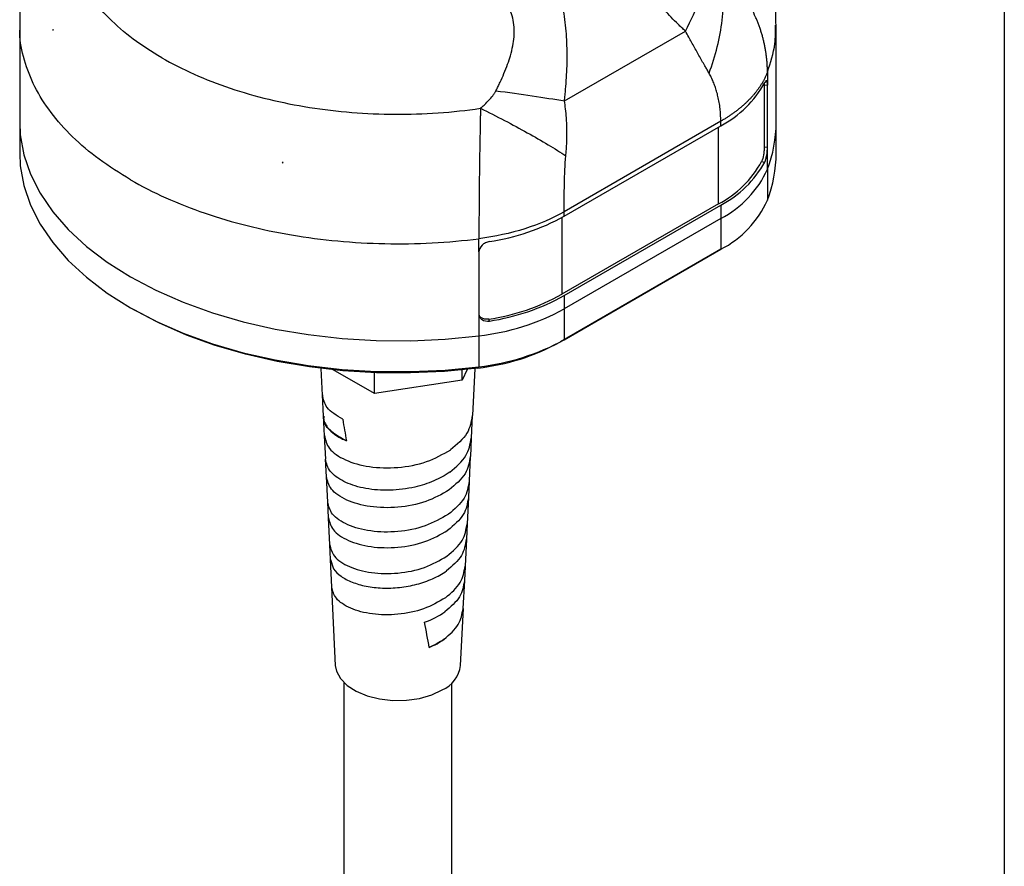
# Model space of a CAD drawing. Header units: millimetres. Extents: x 13 to 546, y 13 to 419.
# Tile 13 of 18: x 455 to 546, y 156 to 234. Entities that reach past the tile are written whole.
import ezdxf

# ---------------------------------------------------------------- set-up
doc = ezdxf.new("R2010")
doc.units = ezdxf.units.MM
doc.header["$LTSCALE"] = 2
doc.linetypes.add('SLD-Solid', pattern=[0])
doc.layers.add('TEXT', color=140, linetype='SLD-Solid', lineweight=25)

msp = doc.modelspace()

# ---------------------------------------------------------------- linework, layer by layer
for p, q in [((454.993, 233.936), (454.993, 224.933)), ((458.067, 233.518), (458.05, 233.512)), ((458.05, 233.471), (458.05, 233.512)), ((458.05, 233.512), (458.091, 233.475)), ((505.402, 226.924), (516.595, 233.386)), ((524.993, 224.933), (524.993, 233.936)), ((523.888, 228.402), (523.888, 222.686)), ((523.888, 228.402), (524.181, 228.364)), ((524.181, 222.649), (524.181, 228.364)), ((519.866, 225.04), (505.375, 216.674)), ((519.866, 224.627), (519.866, 225.04)), ((454.993, 224.933), (454.993, 222.075)), ((505.375, 216.262), (519.866, 224.627)), ((519.654, 217.401), (519.654, 224.505)), ((524.993, 222.075), (524.993, 224.933)), ((523.888, 222.686), (524.181, 222.649)), ((524.181, 220.607), (524.181, 222.649)), ((479.347, 221.217), (479.285, 221.241)), ((479.359, 221.227), (479.347, 221.217)), ((479.347, 221.176), (479.347, 221.217)), ((523.643, 221.309), (523.937, 221.272)), ((524.181, 220.607), (524.181, 217.749)), ((519.654, 217.401), (505.163, 209.035)), ((505.375, 208.913), (519.866, 217.278)), ((519.866, 217.278), (519.866, 216.054)), ((505.163, 216.141), (505.163, 209.035)), ((505.375, 216.262), (505.375, 216.674)), ((519.866, 216.054), (505.375, 207.688)), ((519.866, 216.054), (519.866, 213.196)), ((505.375, 204.83), (519.866, 213.196)), ((519.866, 213.196), (519.513, 212.992)), ((497.487, 212.954), (497.487, 207.238)), ((519.513, 212.992), (505.021, 204.626)), ((505.375, 208.913), (505.375, 207.688)), ((465.24, 207.791), (465.594, 207.586)), ((497.487, 207.238), (497.487, 205.197)), ((505.375, 207.688), (505.375, 204.83)), ((498.457, 206.563), (498.392, 206.732)), ((497.487, 205.197), (497.487, 202.339)), ((505.375, 204.83), (505.021, 204.626)), ((497.487, 202.339), (497.38, 202.213)), ((482.858, 202.181), (482.978, 199.716)), ((487.823, 199.845), (483.997, 202.054)), ((487.823, 199.845), (487.823, 201.79)), ((496.384, 202.095), (495.921, 201.098)), ((495.921, 201.098), (495.921, 202.047)), ((496.915, 197.816), (497.128, 202.181)), ((495.921, 201.098), (487.823, 199.845)), ((482.991, 199.729), (483.085, 197.771)), ((483.073, 197.781), (483.161, 195.957)), ((496.803, 195.736), (496.903, 197.818)), ((483.173, 195.959), (483.277, 193.783)), ((496.731, 194.036), (496.814, 195.734)), ((483.267, 193.782), (483.346, 192.165)), ((496.611, 191.76), (496.721, 194.038)), ((483.355, 192.171), (483.468, 189.812)), ((496.546, 190.226), (496.62, 191.758)), ((483.46, 189.811), (483.532, 188.35)), ((496.421, 187.805), (496.537, 190.229)), ((483.539, 188.351), (483.658, 185.872)), ((496.359, 186.398), (496.428, 187.803)), ((483.652, 185.87), (483.718, 184.51)), ((496.232, 183.876), (496.353, 186.4)), ((483.724, 184.512), (483.847, 181.954)), ((483.744, 184.514), (484.036, 183.636)), ((496.172, 182.549), (496.236, 183.874)), ((496.043, 179.966), (496.168, 182.55)), ((483.843, 181.952), (484.195, 174.714)), ((495.791, 174.714), (496.046, 179.965)), ((484.993, 173.111), (484.993, 63.001)), ((494.993, 63.001), (494.993, 173.111))]:
    msp.add_line(p, q)
at = {"flags": 128}
for points in [[(524.181, 229.589), (524.181, 228.903), (524.181, 228.364)], [(454.993, 224.933), (455.05, 223.777), (455.377, 221.948), (455.99, 220.144), (456.885, 218.38), (458.054, 216.67), (459.487, 215.028), (461.173, 213.469), (463.097, 212.004), (465.244, 210.646), (467.596, 209.407), (470.133, 208.296), (472.835, 207.323), (475.679, 206.495), (478.641, 205.821), (481.697, 205.304), (484.822, 204.95), (487.99, 204.761), (491.174, 204.74), (494.348, 204.885), (497.487, 205.197)], [(454.993, 224.933), (455.05, 223.777), (455.377, 221.948), (455.99, 220.144), (456.885, 218.38), (458.054, 216.67), (459.487, 215.028), (461.173, 213.469), (463.097, 212.004), (465.244, 210.646), (467.596, 209.407), (470.133, 208.296), (472.835, 207.323), (475.679, 206.495), (478.641, 205.821), (481.697, 205.304), (484.822, 204.95), (487.99, 204.761), (491.174, 204.74), (494.348, 204.885), (497.487, 205.197)], [(454.993, 222.075), (455.05, 220.919), (455.377, 219.09), (455.99, 217.286), (456.885, 215.522), (458.054, 213.812), (459.487, 212.17), (461.173, 210.611), (463.097, 209.146), (465.244, 207.788), (467.596, 206.549), (470.133, 205.438), (472.835, 204.465), (475.679, 203.637), (478.641, 202.963), (481.697, 202.446), (484.822, 202.092), (487.99, 201.903), (491.174, 201.882), (494.348, 202.027), (497.487, 202.339)], [(497.487, 212.954), (497.487, 213.64), (497.487, 214.179)], [(497.38, 202.213), (494.286, 201.906), (491.157, 201.762), (488.018, 201.783), (484.896, 201.969), (481.816, 202.318), (478.803, 202.827), (475.883, 203.493), (473.08, 204.308), (470.417, 205.267), (467.916, 206.362), (465.598, 207.584), (465.594, 207.586)], [(484.195, 174.714), (484.297, 174.177), (484.665, 173.485), (485.282, 172.855), (486.12, 172.316), (487.138, 171.894), (488.291, 171.608), (489.522, 171.471), (490.776, 171.491), (491.993, 171.665), (493.117, 171.987), (494.094, 172.441)]]:
    msp.add_lwpolyline(points, dxfattribs=at)
for centre, radius, start, end in [((470.855, 240.897), 14.764, 209.98473, 210.17619), ((515.223, 233.431), 9.953, 297.80647, 331.09968), ((512.911, 224.961), 12.082, 338.87843, 359.8693), ((512.911, 222.103), 12.082, 338.87843, 359.8693), ((489.277, 272.809), 52.528, 259.03333, 259.11548), ((515.092, 226.047), 9.776, 297.81794, 331.00982), ((515.223, 226.082), 9.953, 297.80647, 331.09968), ((515.55, 224.465), 9.454, 297.16289, 335.91654), ((515.55, 221.607), 9.454, 297.16289, 335.91654), ((495.373, 234.348), 20.668, 278.58126, 298.94245), ((495.353, 226.772), 20.269, 278.62517, 298.94632), ((495.373, 226.999), 20.668, 278.58126, 298.94245), ((495.147, 226.341), 21.273, 276.3157, 298.73802), ((495.113, 222.696), 20.608, 276.3157, 298.73802), ((495.147, 223.483), 21.273, 276.3157, 298.73802), ((492.911, 175.093), 2.904, 294.03329, 352.50695)]:
    msp.add_arc(centre, radius, start, end)
for centre, major_axis, ratio, start_param, end_param in [((488.801, 207.973), (-4.909, 37.777), 0.142422, 1.833879, 1.889327), ((488.676, 187.208), (-6.068, 28.702), 0.069594, 4.310429, 4.396904)]:
    msp.add_ellipse(centre, major_axis=major_axis, ratio=ratio, start_param=start_param, end_param=end_param)
for points, knots in [([(468.136, 230.914), (466.251, 232.002), (464.611, 233.232), (461.931, 235.893), (460.891, 237.324), (459.48, 240.293), (459.109, 241.83), (459.06, 244.908), (459.383, 246.448), (460.041, 247.94)], [0, 0, 0, 0, 0.25, 0.25, 0.5, 0.5, 0.75, 0.75, 1, 1, 1, 1]), ([(516.595, 233.386), (516.483, 233.488), (516.257, 233.692), (515.814, 234.114), (515.054, 234.877), (514.017, 236.05), (512.881, 237.604), (511.888, 239.319), (511.067, 241.185), (510.417, 243.161), (509.98, 244.86), (509.671, 246.236), (509.526, 246.928), (509.454, 247.274)], [0, 0, 0, 0, 0.031255, 0.062509, 0.125015, 0.250007, 0.374984, 0.499972, 0.624969, 0.749975, 0.874981, 0.93749, 1, 1, 1, 1]), ([(524.979, 233.921), (524.967, 234.621), (524.941, 236.126), (524.612, 238.411), (524.055, 240.744), (523.344, 242.867), (522.73, 244.162), (522.456, 244.739)], [0, 0, 0, 0, 0.186981, 0.401891, 0.61549, 0.828476, 1, 1, 1, 1]), ([(505.402, 226.924), (505.421, 227.102), (505.459, 227.46), (505.529, 228.176), (505.62, 229.432), (505.675, 231.234), (505.599, 233.032), (505.445, 234.456), (505.28, 235.515), (505.067, 236.555), (504.717, 237.914), (504.173, 239.557), (503.525, 241.134), (502.973, 242.37), (502.687, 242.98), (502.544, 243.285)], [0, 0, 0, 0, 0.031253, 0.062502, 0.125003, 0.249981, 0.374943, 0.437449, 0.499977, 0.563048, 0.625019, 0.75001, 0.874997, 0.937498, 1, 1, 1, 1]), ([(456.726, 242.876), (456.597, 242.567), (456.141, 241.479), (455.61, 239.528), (455.165, 237.068), (454.977, 235.187), (455.01, 234.138), (455.018, 233.911)], [0, 0, 0, 0, 0.109439, 0.385948, 0.657857, 0.9259, 1, 1, 1, 1]), ([(499.063, 227.862), (499.127, 227.993), (499.256, 228.255), (499.509, 228.78), (499.814, 229.467), (500.134, 230.286), (500.415, 231.142), (500.624, 231.98), (500.756, 232.869), (500.771, 233.737), (500.639, 234.601), (500.348, 235.401), (499.921, 236.113), (499.384, 236.75), (498.582, 237.494), (497.679, 238.133), (496.871, 238.629), (496.393, 238.905), (496.152, 239.04), (496.021, 239.113)], [0, 0, 0, 0, 0.031246, 0.062489, 0.124974, 0.191863, 0.249946, 0.316534, 0.374931, 0.440185, 0.500202, 0.561611, 0.62513, 0.684844, 0.750107, 0.875029, 0.937514, 0.966051, 1, 1, 1, 1]), ([(516.595, 233.386), (517.128, 234.375), (517.58, 235.379), (518.282, 237.336), (518.532, 238.29), (518.676, 239.185)], [0, 0, 0, 0, 0.5, 0.5, 1, 1, 1, 1]), ([(518.784, 229.49), (519.079, 230.278), (519.332, 231.09), (519.739, 232.733), (519.892, 233.564), (520.09, 235.211), (520.136, 236.028), (520.119, 237.617), (520.057, 238.388), (519.945, 239.123)], [0, 0, 0, 0, 0.25, 0.25, 0.5, 0.5, 0.75, 0.75, 1, 1, 1, 1]), ([(524.181, 229.589), (524.18, 229.706), (524.178, 229.938), (524.162, 230.287), (524.137, 230.635), (524.102, 230.982), (524.057, 231.328), (524.003, 231.673), (523.939, 232.015), (523.865, 232.356), (523.782, 232.696), (523.69, 233.032), (523.588, 233.367), (523.477, 233.699), (523.357, 234.028), (523.227, 234.355), (523.025, 234.827), (522.732, 235.432), (522.327, 236.15), (521.892, 236.825), (521.432, 237.459), (520.952, 238.051), (520.46, 238.605), (520.114, 238.953), (519.945, 239.123)], [0, 0, 0, 0, 0.033652, 0.067253, 0.100805, 0.134308, 0.167765, 0.201175, 0.234541, 0.267864, 0.301146, 0.334388, 0.367591, 0.400755, 0.433883, 0.466973, 0.500027, 0.579064, 0.655563, 0.729519, 0.800933, 0.869815, 0.936167, 1, 1, 1, 1]), ([(465.244, 219.628), (464.249, 220.246), (462.259, 221.481), (459.811, 223.588), (457.81, 225.84), (456.308, 228.223), (455.374, 230.694), (454.957, 232.607), (455.032, 233.681), (455.048, 233.913)], [0, 0, 0, 0, 0.159361, 0.318721, 0.478082, 0.637442, 0.796803, 0.956163, 1, 1, 1, 1]), ([(518.784, 229.49), (518.714, 229.612), (518.587, 229.834), (518.409, 230.139), (518.213, 230.476), (517.985, 230.873), (517.711, 231.357), (517.436, 231.85), (517.166, 232.337), (516.888, 232.848), (516.699, 233.196), (516.595, 233.386)], [0, 0, 0, 0, 0.101249, 0.184583, 0.250005, 0.375203, 0.500007, 0.62619, 0.750007, 0.863575, 1, 1, 1, 1]), ([(524.181, 229.589), (524.472, 230.463), (524.949, 231.895), (524.93, 233.351), (524.923, 233.918)], [0, 0, 0, 0, 0.6102991, 1, 1, 1, 1]), ([(468.136, 230.914), (470.021, 229.826), (472.152, 228.879), (476.761, 227.332), (479.24, 226.731), (484.382, 225.917), (487.045, 225.702), (492.377, 225.674), (495.045, 225.861), (497.629, 226.241)], [0, 0, 0, 0, 0.25, 0.25, 0.5, 0.5, 0.75, 0.75, 1, 1, 1, 1]), ([(519.866, 225.04), (519.864, 225.151), (519.861, 225.363), (519.847, 225.668), (519.827, 225.945), (519.791, 226.315), (519.724, 226.78), (519.616, 227.32), (519.487, 227.814), (519.342, 228.266), (519.177, 228.696), (518.994, 229.105), (518.853, 229.363), (518.784, 229.49)], [0, 0, 0, 0, 0.0717084, 0.1372727, 0.1967038, 0.2500165, 0.3772803, 0.500031, 0.6053795, 0.7078908, 0.8077184, 0.9050284, 1, 1, 1, 1]), ([(524.181, 229.589), (524.151, 229.512), (524.09, 229.358), (523.986, 229.129), (523.873, 228.902), (523.75, 228.678), (523.618, 228.457), (523.477, 228.238), (523.326, 228.023), (523.167, 227.81), (522.999, 227.6), (522.823, 227.394), (522.639, 227.19), (522.446, 226.991), (522.246, 226.794), (522.039, 226.601), (521.824, 226.412), (521.602, 226.227), (521.373, 226.045), (521.137, 225.868), (520.895, 225.694), (520.647, 225.524), (520.393, 225.358), (520.133, 225.197), (519.955, 225.092), (519.866, 225.04)], [0, 0, 0, 0, 0.045265, 0.090367, 0.135307, 0.180085, 0.2247, 0.269152, 0.313443, 0.357571, 0.401536, 0.445339, 0.48898, 0.532458, 0.575774, 0.618927, 0.661918, 0.704747, 0.747413, 0.789917, 0.832258, 0.874437, 0.916454, 0.958308, 1, 1, 1, 1]), ([(524.181, 228.364), (524.181, 228.472), (524.176, 228.563), (524.154, 228.705), (524.137, 228.753), (524.073, 228.824), (524.009, 228.768), (523.937, 228.621)], [0, 0, 0, 0, 0.25, 0.25, 0.5, 0.5, 1, 1, 1, 1]), ([(497.629, 226.241), (497.716, 226.318), (497.852, 226.438), (498.121, 226.681), (498.423, 226.982), (498.719, 227.326), (498.903, 227.586), (498.999, 227.741), (499.041, 227.822), (499.063, 227.862)], [0, 0, 0, 0, 0.160913, 0.250039, 0.500058, 0.749996, 0.874989, 0.937494, 1, 1, 1, 1]), ([(499.063, 227.862), (500.209, 227.713), (501.34, 227.556), (503.481, 227.239), (504.49, 227.079), (505.402, 226.924)], [0, 0, 0, 0, 0.5, 0.5, 1, 1, 1, 1]), ([(505.533, 221.84), (505.546, 221.999), (505.573, 222.32), (505.604, 222.812), (505.627, 223.319), (505.637, 223.844), (505.631, 224.522), (505.592, 225.309), (505.512, 226.157), (505.436, 226.682), (505.402, 226.924)], [0, 0, 0, 0, 0.094001, 0.190783, 0.290501, 0.393465, 0.500017, 0.689358, 0.856617, 1, 1, 1, 1]), ([(497.629, 226.241), (497.627, 226.096), (497.622, 225.804), (497.614, 225.359), (497.606, 224.906), (497.597, 224.443), (497.588, 223.971), (497.579, 223.49), (497.57, 223.001), (497.561, 222.504), (497.552, 221.999), (497.544, 221.488), (497.537, 220.969), (497.53, 220.445), (497.519, 219.592), (497.507, 218.404), (497.497, 217.161), (497.492, 216.18), (497.491, 215.47), (497.489, 214.804), (497.488, 214.384), (497.487, 214.179)], [0, 0, 0, 0, 0.0340836, 0.0688929, 0.1044298, 0.1406955, 0.177691, 0.215417, 0.2538745, 0.2930648, 0.3329892, 0.3736478, 0.4150402, 0.4571655, 0.5000222, 0.62232, 0.7500016, 0.816396, 0.8801913, 0.9413894, 1, 1, 1, 1]), ([(497.629, 226.241), (498.378, 225.873), (499.123, 225.496), (500.578, 224.738), (501.286, 224.356), (502.638, 223.603), (503.281, 223.232), (504.478, 222.515), (505.032, 222.168), (505.533, 221.84)], [0, 0, 0, 0, 0.25, 0.25, 0.5, 0.5, 0.75, 0.75, 1, 1, 1, 1]), ([(523.888, 222.686), (523.888, 222.578), (523.883, 222.457), (523.861, 222.203), (523.844, 222.071), (523.78, 221.689), (523.716, 221.456), (523.643, 221.309)], [0, 0, 0, 0, 0.25, 0.25, 0.5, 0.5, 1, 1, 1, 1]), ([(523.937, 221.272), (523.973, 221.345), (524.007, 221.439), (524.068, 221.656), (524.094, 221.779), (524.159, 222.16), (524.181, 222.433), (524.181, 222.649)], [0, 0, 0, 0, 0.25, 0.25, 0.5, 0.5, 1, 1, 1, 1]), ([(505.375, 216.674), (505.375, 217.488), (505.38, 218.358), (505.419, 220.113), (505.453, 220.999), (505.533, 221.84)], [0, 0, 0, 0, 0.5, 0.5, 1, 1, 1, 1]), ([(465.244, 219.628), (467.309, 218.436), (469.633, 217.394), (474.657, 215.675), (477.356, 214.998), (482.961, 214.05), (485.867, 213.78), (491.703, 213.664), (494.634, 213.818), (497.487, 214.179)], [0, 0, 0, 0, 0.25, 0.25, 0.5, 0.5, 0.75, 0.75, 1, 1, 1, 1]), ([(505.375, 216.674), (504.301, 216.053), (503.073, 215.522), (500.407, 214.678), (498.97, 214.367), (497.487, 214.179)], [0, 0, 0, 0, 0.5, 0.5, 1, 1, 1, 1]), ([(498.457, 213.912), (498.33, 213.891), (498.205, 213.85), (497.97, 213.733), (497.862, 213.657), (497.593, 213.394), (497.487, 213.17), (497.487, 212.954)], [0, 0, 0, 0, 0.25, 0.25, 0.5, 0.5, 1, 1, 1, 1]), ([(497.487, 207.238), (497.487, 207.13), (497.512, 207.028), (497.61, 206.843), (497.682, 206.761), (497.952, 206.573), (498.203, 206.521), (498.457, 206.563)], [0, 0, 0, 0, 0.25, 0.25, 0.5, 0.5, 1, 1, 1, 1]), ([(498.392, 206.732), (498.284, 206.724), (498.067, 206.706), (497.781, 206.807), (497.586, 206.944), (497.532, 207.062), (497.516, 207.098)], [0, 0, 0, 0, 0.290416, 0.580849, 0.870975, 1, 1, 1, 1]), ([(484.882, 197.474), (484.319, 197.817), (483.253, 198.467), (483.1, 199.321), (483.028, 199.723)], [0, 0, 0, 0, 0.528626, 1, 1, 1, 1]), ([(483.077, 197.781), (483.092, 197.645), (483.123, 197.36), (483.319, 196.937), (483.683, 196.452), (484.28, 195.936), (484.912, 195.631), (485.228, 195.478)], [0, 0, 0, 0, 0.154731, 0.323693, 0.492747, 0.74627, 1, 1, 1, 1]), ([(485.239, 195.474), (484.735, 195.746), (483.726, 196.289), (483.078, 197.153), (483.154, 197.652), (483.172, 197.772)], [0, 0, 0, 0, 0.431554, 0.863083, 1, 1, 1, 1]), ([(496.869, 197.823), (496.775, 197.259), (496.58, 196.091), (495.449, 195.15), (494.864, 194.662)], [0, 0, 0, 0, 0.482414, 1, 1, 1, 1]), ([(483.195, 195.962), (483.29, 195.555), (483.486, 194.71), (485.033, 193.653), (487.295, 193), (489.986, 192.927), (492.733, 193.442), (494.16, 194.247), (494.874, 194.65)], [0, 0, 0, 0, 0.156077, 0.324304, 0.49281, 0.661595, 0.830658, 1, 1, 1, 1]), ([(494.793, 192.592), (495.37, 193.079), (496.484, 194.018), (496.676, 195.18), (496.769, 195.741)], [0, 0, 0, 0, 0.517751, 1, 1, 1, 1]), ([(483.873, 192.518), (483.836, 192.557), (483.469, 192.949), (483.38, 193.389), (483.301, 193.787)], [0, 0, 0, 0, 0.099137, 1, 1, 1, 1]), ([(496.688, 194.043), (496.596, 193.492), (496.406, 192.35), (495.306, 191.428), (494.736, 190.95)], [0, 0, 0, 0, 0.4822113, 1, 1, 1, 1]), ([(491.557, 191.21), (490.802, 191.036), (490.017, 190.938), (488.48, 190.895), (487.728, 190.95), (486.341, 191.199), (485.708, 191.392), (484.634, 191.886), (484.193, 192.186), (483.873, 192.518)], [0, 0, 0, 0, 0.25, 0.25, 0.5, 0.5, 0.75, 0.75, 1, 1, 1, 1]), ([(494.802, 192.595), (494.357, 192.282), (493.85, 192.005), (492.755, 191.539), (492.165, 191.35), (491.557, 191.21)], [0, 0, 0, 0, 0.5, 0.5, 1, 1, 1, 1]), ([(494.744, 190.941), (494.049, 190.546), (492.66, 189.757), (489.986, 189.248), (487.368, 189.312), (485.167, 189.939), (483.661, 190.959), (483.471, 191.777), (483.379, 192.17)], [0, 0, 0, 0, 0.1693656, 0.3384429, 0.507232, 0.6757328, 0.8439454, 1, 1, 1, 1]), ([(496.587, 191.763), (496.497, 191.216), (496.309, 190.083), (495.226, 189.165), (494.665, 188.69)], [0, 0, 0, 0, 0.482068, 1, 1, 1, 1]), ([(494.659, 188.692), (493.976, 188.299), (492.612, 187.515), (489.987, 187.002), (487.416, 187.05), (485.255, 187.653), (483.777, 188.641), (483.591, 189.435), (483.501, 189.817)], [0, 0, 0, 0, 0.169384, 0.338466, 0.507246, 0.675725, 0.843902, 1, 1, 1, 1]), ([(496.513, 190.231), (496.424, 189.693), (496.239, 188.576), (495.167, 187.674), (494.612, 187.206)], [0, 0, 0, 0, 0.4820562, 1, 1, 1, 1]), ([(483.571, 188.356), (483.66, 187.976), (483.844, 187.188), (485.306, 186.205), (487.443, 185.605), (489.985, 185.551), (492.582, 186.054), (493.931, 186.826), (494.606, 187.212)], [0, 0, 0, 0, 0.156078, 0.324272, 0.492761, 0.661545, 0.830625, 1, 1, 1, 1]), ([(494.525, 184.819), (495.069, 185.281), (496.12, 186.174), (496.301, 187.277), (496.389, 187.809)], [0, 0, 0, 0, 0.517962, 1, 1, 1, 1]), ([(483.689, 185.876), (483.777, 185.507), (483.958, 184.739), (485.394, 183.785), (487.492, 183.207), (489.988, 183.165), (492.538, 183.67), (493.862, 184.436), (494.525, 184.819)], [0, 0, 0, 0, 0.15616, 0.32431, 0.49277, 0.661538, 0.830615, 1, 1, 1, 1]), ([(496.322, 186.404), (496.235, 185.879), (496.055, 184.789), (495.015, 183.908), (494.476, 183.452)], [0, 0, 0, 0, 0.482181, 1, 1, 1, 1]), ([(484.036, 183.636), (484.204, 183.397), (484.436, 183.169), (485.014, 182.756), (485.361, 182.571), (486.146, 182.258), (486.586, 182.131), (487.528, 181.945), (488.032, 181.887), (489.072, 181.847), (489.608, 181.865), (490.678, 181.98), (491.212, 182.077), (492.244, 182.348), (492.742, 182.521), (493.669, 182.936), (494.099, 183.178), (494.481, 183.448)], [0, 0, 0, 0, 0.125, 0.125, 0.25, 0.25, 0.375, 0.375, 0.5, 0.5, 0.625, 0.625, 0.75, 0.75, 0.875, 0.875, 1, 1, 1, 1]), ([(494.39, 180.965), (494.919, 181.416), (495.939, 182.287), (496.115, 183.361), (496.201, 183.88)], [0, 0, 0, 0, 0.517884, 1, 1, 1, 1]), ([(496.137, 182.554), (496.053, 182.041), (495.878, 180.979), (494.868, 180.118), (494.345, 179.672)], [0, 0, 0, 0, 0.482151, 1, 1, 1, 1]), ([(494.393, 180.964), (493.749, 180.591), (492.463, 179.844), (489.987, 179.348), (487.563, 179.383), (485.526, 179.94), (484.134, 180.86), (483.958, 181.6), (483.874, 181.957)], [0, 0, 0, 0, 0.1694429, 0.3385662, 0.5073697, 0.6758534, 0.8440175, 1, 1, 1, 1]), ([(494.257, 177.131), (494.769, 177.571), (495.759, 178.419), (495.931, 179.465), (496.013, 179.97)], [0, 0, 0, 0, 0.517837, 1, 1, 1, 1]), ([(494.257, 177.131), (494.055, 176.987), (493.837, 176.849), (493.379, 176.594), (493.139, 176.477), (492.887, 176.369)], [0, 0, 0, 0, 0.5, 0.5, 1, 1, 1, 1])]:
    msp.add_open_spline(points, degree=3, knots=knots)
for points in [[(458.091, 233.475), (458.077, 233.474), (458.064, 233.473), (458.05, 233.471)], [(523.883, 228.568), (523.887, 228.518), (523.888, 228.462), (523.888, 228.402)], [(479.285, 221.241), (479.306, 221.219), (479.327, 221.198), (479.347, 221.176)], [(479.347, 221.176), (479.351, 221.193), (479.355, 221.21), (479.359, 221.227)], [(492.456, 178.706), (493.157, 178.957), (493.802, 179.285), (494.345, 179.672)], [(492.888, 176.367), (493.392, 176.584), (493.853, 176.84), (494.259, 177.131)]]:
    msp.add_open_spline(points, degree=3)
at = {"layer": 'TEXT'}
msp.add_line((546.1, 419.1), (546.1, 12.7), dxfattribs=at)

doc.saveas('drawing.dxf')
